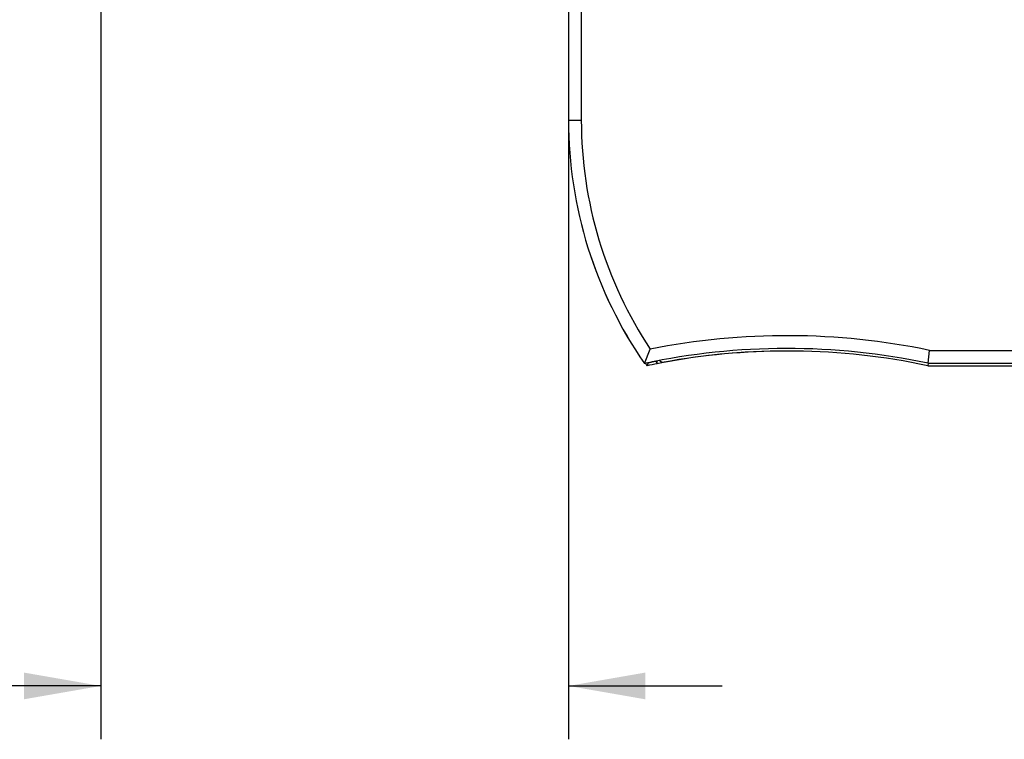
# Model space of a CAD drawing. Header units: inches. Extents: x 0 to 22, y 0 to 17.
# Tile 20 of 39: x 8.5 to 10.9, y 6.2 to 7.9. Entities that reach past the tile are written whole.
import ezdxf

# ---------------------------------------------------------------- set-up
doc = ezdxf.new("R2010")
doc.units = ezdxf.units.IN
doc.header["$LTSCALE"] = 1.21
doc.header["$MEASUREMENT"] = 0
doc.layers.get('0').update_dxf_attribs({"linetype": 'CONTINUOUS'})
doc.layers.add('DIMENSIONS', color=7, linetype='CONTINUOUS')
doc.styles.get("Standard").update_dxf_attribs({"font": 'txt', "width": 0.8})
doc.dimstyles.new('DIMSTYLE_1', dxfattribs={"dimtxt": 0.125, "dimasz": 0.18, "dimexe": 0.18, "dimexo": 0.0625, "dimgap": 0.09, "dimtad": 0, "dimtih": 1, "dimtoh": 1, "dimdec": 3, "dimzin": 4, "dimdsep": 46, "dimtxsty": 'STANDARD', "dimblk": '_FILLED', "dimblk1": '_FILLED', "dimblk2": '_FILLED', "dimcen": 0.09, "dimadec": 0, "dimazin": 0, "dimtp": 0.01, "dimtm": 0.01, "dimtfac": 1, "dimtdec": 3, "dimtofl": 0, "dimtmove": 0, "dimatfit": 3, "dimldrblk": '_FILLED', "dimfxl": 1, "dimtolj": 1, "dimtzin": 4, "dimarcsym": 0})

# ---------------------------------------------------------------- blocks, each defined once
blk = doc.blocks.new('_FILLED')
at = {"color": 0, "linetype": 'BYBLOCK'}
blk.add_solid([(0, 0), (-1, 0.174), (-1, -0.174)], dxfattribs=at)
blk = doc.blocks.new('*D0')
at = {"layer": 'DIMENSIONS', "color": 2, "linetype": 'CONTINUOUS'}
for p, q in [((8.7376, 9.9561), (8.7376, 6.2426)), ((9.834, 7.9316), (9.834, 6.2426)), ((8.7376, 6.3676), (8.3666, 6.3676)), ((9.834, 6.3676), (10.194, 6.3676))]:
    blk.add_line(p, q, dxfattribs=at)
at = {"layer": 'DIMENSIONS', "color": 2, "linetype": 'CONTINUOUS', "xscale": 0.18, "yscale": 0.18, "zscale": 0.18}
blk.add_blockref('_FILLED', (8.7376, 6.3676), dxfattribs=at)
at = {"layer": 'DIMENSIONS', "color": 2, "linetype": 'CONTINUOUS', "xscale": 0.18, "yscale": 0.18, "zscale": 0.18, "rotation": 180}
blk.add_blockref('_FILLED', (9.834, 6.3676), dxfattribs=at)
at = {"layer": 'DIMENSIONS', "color": 2, "linetype": 'CONTINUOUS', "insert": (8.3041, 6.4301), "char_height": 0.125, "width": 1.325, "attachment_point": 3, "line_spacing_factor": 0.9}
blk.add_mtext('1.096{\\Ftxt.shx;\\W1.000000;\\H0.125000; }[27.85]', dxfattribs=at)

msp = doc.modelspace()

# ---------------------------------------------------------------- linework, layer by layer
at = {"color": 7, "linetype": 'CONTINUOUS'}
for p, q in [((9.8339, 7.9943), (9.8339, 7.6926)), ((9.834, 7.9941), (9.834, 7.6926)), ((9.864, 7.9641), (9.864, 7.6926)), ((9.8339, 7.6926), (9.864, 7.6926)), ((10.012, 7.123), (10.0256, 7.1564)), ((10.6767, 7.1237), (10.6798, 7.1537)), ((10.6798, 7.1537), (13.0493, 7.1537)), ((10.012, 7.1228), (10.012, 7.123)), ((10.0393, 7.1278), (10.0293, 7.126)), ((10.0293, 7.126), (10.0293, 7.1264)), ((10.0393, 7.1278), (10.0393, 7.1283)), ((10.0393, 7.1278), (10.0421, 7.1225)), ((10.0421, 7.1225), (10.0421, 7.1289)), ((10.0521, 7.1246), (10.0421, 7.1225)), ((10.0479, 7.13), (10.0537, 7.1252)), ((10.0521, 7.1246), (10.0521, 7.1265)), ((10.6767, 7.1237), (10.6761, 7.1178)), ((10.6761, 7.1178), (13.0513, 7.1178)), ((10.6767, 7.1237), (13.0493, 7.1237))]:
    msp.add_line(p, q, dxfattribs=at)
for centre, radius, start, end in [((10.8343, 7.6926), 1.0003, 180, 214.7219), ((10.8343, 7.6926), 1.0003, 180, 214.713), ((10.8343, 7.6926), 0.9703, 180, 213.5468), ((10.3461, 5.552), 1.6361, 78.2299, 101.2966), ((10.3461, 5.552), 1.6061, 78.1201, 102.0053), ((10.3481, 5.552), 1.6002, 90.0066, 100.6585), ((10.3461, 5.552), 1.6002, 78.098, 100.5305), ((10.3461, 5.552), 1.6059, 100.7014, 102.0061), ((10.8363, 7.6926), 1, 214.7055, 215.0996), ((12.0954, 6.2994), 2.2326, 158.3187, 158.5012), ((10.3481, 5.552), 1.6, 101.0251, 101.9027), ((10.8363, 7.6926), 0.9941, 214.8491, 214.8746), ((10.3481, 5.552), 1.6059, 101.4515, 101.7627)]:
    msp.add_arc(centre, radius, start, end, dxfattribs=at)

# ---------------------------------------------------------------- dimensions: what is measured, and where the dimension line sits
at = {"layer": 'DIMENSIONS', "color": 2, "linetype": 'CONTINUOUS'}
dim = msp.add_linear_dim(base=(9.834, 6.3676), p1=(8.7376, 9.9561), p2=(9.834, 7.9316), dimstyle='DIMSTYLE_1', dxfattribs=at)
dim.commit()
dim.dimension.update_dxf_attribs({"geometry": '*D0', "text_midpoint": (7.3416, 6.3676), "dimtype": 160})

doc.saveas('drawing.dxf')
